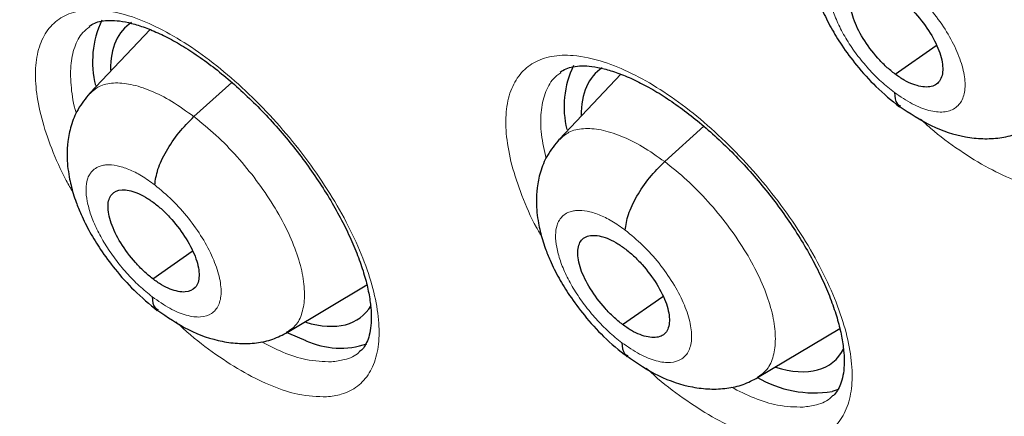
# Model space of a CAD drawing. Header units: millimetres. Extents: x 8 to 2427, y 12 to 2587.
# Tile 61 of 153: x 2253.04 to 2260.95, y 841.49 to 844.67. Entities that reach past the tile are written whole.
import ezdxf

# ---------------------------------------------------------------- set-up
doc = ezdxf.new("R2010")
doc.units = ezdxf.units.MM

msp = doc.modelspace()

# ---------------------------------------------------------------- linework, layer by layer
at = {"color": 7, "linetype": 'Continuous', "lineweight": 30}
for p, q in [((2254.0858, 844.5936), (2253.6033, 844.0832)), ((2260.0713, 844.236), (2260.4009, 844.4657)), ((2257.8675, 844.2353), (2257.3745, 843.7138)), ((2254.439, 843.8944), (2254.7426, 844.1695)), ((2258.2199, 843.5329), (2258.5338, 843.8173)), ((2254.1074, 842.5921), (2254.425, 842.8134)), ((2255.1888, 842.1613), (2255.8268, 842.5426)), ((2257.8807, 842.2245), (2258.204, 842.4498)), ((2258.9667, 841.7974), (2259.6257, 842.1914)), ((2259.6135, 841.7033), (2259.565, 841.6866))]:
    msp.add_line(p, q, dxfattribs=at)
at = {"color": 7, "linetype": 'Continuous', "lineweight": 30, "flags": 128}
msp.add_lwpolyline([(2255.3388, 842.094), (2255.2, 842.1528), (2255.1809, 842.1621)], dxfattribs=at)
at = {"color": 7, "linetype": 'Continuous', "lineweight": 30}
for centre, radius, start, end in [((2254.4132, 844.3353), 0.789, 154.96959, 194.02922), ((2258.1938, 843.9719), 0.7818, 154.81418, 193.43795), ((2255.6148, 842.7065), 0.6719, 245.73974, 288.51359), ((2259.421, 842.5792), 0.9041, 239.40502, 279.16334)]:
    msp.add_arc(centre, radius, start, end, dxfattribs=at)
for centre, major_axis, ratio, start_param, end_param in [((2254.8463, 843.4584), (-0.9366, 1.1733), 0.456117, 6.233046, 6.798294), ((2258.6302, 843.0936), (-0.9393, 1.1736), 0.45498, 6.234675, 6.803743), ((2254.8463, 843.4584), (-0.9366, 1.1733), 0.456117, 2.561546, 3.315003), ((2258.6302, 843.0936), (-0.9393, 1.1736), 0.45498, 2.546514, 3.34554)]:
    msp.add_ellipse(centre, major_axis=major_axis, ratio=ratio, start_param=start_param, end_param=end_param, dxfattribs=at)
for points, knots in [([(2288.0503, 824.6763), (2288.1269, 824.7361), (2288.2775, 824.8535), (2288.4806, 825.0208), (2288.6607, 825.1746), (2288.8177, 825.3137), (2288.9638, 825.4475), (2289.0972, 825.5735), (2289.2228, 825.6957), (2289.345, 825.8181), (2289.4737, 825.9508), (2289.6062, 826.0922), (2289.734, 826.2331), (2289.849, 826.3642), (2289.9515, 826.4843), (2290.0679, 826.6244), (2290.1985, 826.787), (2290.3458, 826.9783), (2290.4891, 827.1726), (2290.6306, 827.373), (2290.7697, 827.579), (2290.9055, 827.7893), (2291.037, 828.0027), (2291.1659, 828.2216), (2291.2974, 828.456), (2291.4365, 828.7169), (2291.5852, 829.0133), (2291.7437, 829.3515), (2291.9012, 829.7146), (2292.0488, 830.0845), (2292.1773, 830.4338), (2292.2784, 830.7304), (2292.3557, 830.9721), (2292.4124, 831.158), (2292.4602, 831.3214), (2292.5042, 831.4775), (2292.5553, 831.6659), (2292.618, 831.9097), (2292.6918, 832.2194), (2292.7802, 832.6261), (2292.8745, 833.1218), (2292.9657, 833.696), (2293.0419, 834.2881), (2293.0956, 834.8277), (2293.1323, 835.31), (2293.1566, 835.7301), (2293.1732, 836.1431), (2293.1823, 836.5291), (2293.1854, 836.8681), (2293.1847, 837.1381), (2293.1823, 837.3449), (2293.1797, 837.4972), (2293.1765, 837.6356), (2293.1726, 837.7817), (2293.1669, 837.955), (2293.1577, 838.1891), (2293.143, 838.4935), (2293.12, 838.8749), (2293.0894, 839.2907), (2293.0456, 839.7936), (2292.9871, 840.3578), (2292.9141, 840.9549), (2292.8387, 841.5001), (2292.7634, 841.9942), (2292.6858, 842.4641), (2292.5909, 842.9994), (2292.4694, 843.6326), (2292.3099, 844.3926), (2292.1204, 845.2206), (2291.8969, 846.118), (2291.6457, 847.0478), (2291.367, 848.0058), (2291.0614, 848.9873), (2290.7155, 850.0275), (2290.3558, 851.0435), (2289.9934, 852.0135), (2289.6437, 852.9078), (2289.2873, 853.7823), (2288.8813, 854.7412), (2288.4253, 855.7741), (2287.9195, 856.87), (2287.4236, 857.9027), (2286.9418, 858.8709), (2286.4905, 859.7493), (2286.0724, 860.5411), (2285.6892, 861.2496), (2285.3273, 861.9046), (2284.9746, 862.5306), (2284.6127, 863.161), (2284.2234, 863.8265), (2283.7857, 864.5599), (2283.2955, 865.3637), (2282.7482, 866.24), (2282.1559, 867.1652), (2281.5167, 868.1382), (2280.8512, 869.1246), (2280.1614, 870.1205), (2279.4496, 871.122), (2278.701, 872.1479), (2277.9256, 873.1826), (2277.1342, 874.211), (2276.3308, 875.228), (2275.4148, 876.3579), (2274.3813, 877.5944), (2273.2257, 878.929), (2272.0535, 880.2361), (2270.8859, 881.4928), (2269.7254, 882.6993), (2268.5742, 883.856), (2267.6238, 884.7788), (2266.8956, 885.4681), (2266.4087, 885.922), (2265.9673, 886.3279), (2265.572, 886.6867), (2265.2232, 886.9998), (2264.9211, 887.2682), (2264.6662, 887.4928), (2264.4586, 887.6744), (2264.2983, 887.8138), (2264.1908, 887.9069), (2264.1071, 887.9792), (2264.0157, 888.058), (2263.8798, 888.1747), (2263.6986, 888.3296), (2263.4819, 888.5137), (2263.2404, 888.7173), (2262.8983, 889.0035), (2262.4434, 889.3793), (2261.8625, 889.8509), (2261.2277, 890.3562), (2260.5543, 890.8807), (2259.8712, 891.4004), (2259.1717, 891.9205), (2258.474, 892.4266), (2257.7829, 892.9151), (2257.1395, 893.3589), (2256.5431, 893.7605), (2255.9838, 894.1289), (2255.4492, 894.4732), (2254.9276, 894.802), (2254.4517, 895.0953), (2254.018, 895.3572), (2253.6288, 895.5885), (2253.3716, 895.7374), (2253.2458, 895.8103)], [0, 0, 0, 0, 0.004217, 0.008284, 0.012222, 0.015958, 0.01932, 0.022303, 0.025139, 0.027883, 0.031143, 0.034732, 0.038073, 0.041127, 0.043894, 0.046373, 0.050715, 0.054906, 0.059201, 0.0636, 0.068057, 0.072537, 0.07702, 0.081477, 0.086091, 0.091338, 0.09724, 0.103711, 0.111091, 0.117983, 0.124387, 0.130251, 0.133986, 0.137258, 0.140065, 0.142547, 0.145406, 0.149865, 0.155135, 0.161218, 0.17036, 0.179656, 0.189007, 0.198414, 0.204715, 0.211041, 0.217366, 0.223116, 0.228044, 0.232152, 0.234803, 0.236946, 0.238693, 0.240738, 0.243203, 0.246088, 0.250688, 0.256067, 0.262071, 0.267955, 0.27676, 0.285026, 0.291949, 0.298442, 0.304505, 0.31033, 0.319235, 0.32889, 0.339294, 0.350445, 0.362341, 0.373565, 0.385378, 0.397777, 0.410764, 0.421374, 0.431885, 0.442021, 0.451783, 0.465081, 0.47762, 0.4894, 0.500423, 0.51069, 0.519368, 0.527422, 0.534852, 0.541716, 0.548808, 0.556382, 0.564437, 0.573854, 0.583853, 0.594433, 0.605593, 0.617333, 0.628507, 0.64016, 0.652283, 0.664542, 0.676776, 0.688985, 0.701169, 0.717883, 0.734551, 0.751176, 0.767759, 0.783481, 0.799167, 0.814819, 0.821947, 0.828453, 0.834332, 0.839584, 0.844209, 0.848206, 0.851574, 0.854314, 0.856426, 0.857908, 0.858562, 0.859727, 0.86151, 0.863912, 0.866858, 0.870031, 0.873396, 0.88028, 0.88785, 0.896108, 0.905054, 0.914095, 0.922694, 0.932262, 0.941216, 0.949553, 0.957275, 0.964407, 0.97131, 0.978091, 0.98475, 0.989898, 0.995058, 1, 1, 1, 1]), ([(2244.9816, 888.4353), (2245.1042, 888.3641), (2245.4596, 888.1579), (2246.0501, 887.8045), (2246.7537, 887.3704), (2247.4596, 886.9208), (2248.1675, 886.4563), (2248.877, 885.9769), (2249.5878, 885.483), (2250.2995, 884.9748), (2251.0118, 884.4524), (2251.7244, 883.9163), (2252.4368, 883.3665), (2253.1487, 882.8034), (2253.8598, 882.2273), (2254.5697, 881.6384), (2255.2781, 881.037), (2255.9847, 880.4233), (2256.689, 879.7978), (2257.3908, 879.1607), (2258.0897, 878.5122), (2258.7854, 877.8528), (2259.4775, 877.1826), (2260.1657, 876.5021), (2260.8496, 875.8116), (2261.529, 875.1114), (2262.2035, 874.4018), (2262.8727, 873.6832), (2263.5364, 872.956), (2264.1942, 872.2204), (2264.8458, 871.4768), (2265.4909, 870.7256), (2266.1291, 869.9672), (2266.7603, 869.2019), (2267.384, 868.4301), (2267.9999, 867.6522), (2268.6079, 866.8685), (2269.2074, 866.0794), (2269.7984, 865.2853), (2270.3805, 864.4866), (2270.9534, 863.6837), (2271.5168, 862.8769), (2272.0705, 862.0667), (2272.6142, 861.2534), (2273.1477, 860.4374), (2273.6706, 859.6192), (2274.1827, 858.7991), (2274.6839, 857.9775), (2275.1738, 857.1548), (2275.6522, 856.3315), (2276.1189, 855.5079), (2276.5736, 854.6844), (2277.0162, 853.8614), (2277.4464, 853.0393), (2277.8641, 852.2186), (2278.269, 851.3996), (2278.6609, 850.5827), (2279.0396, 849.7683), (2279.4051, 848.9568), (2279.757, 848.1487), (2280.0953, 847.3443), (2280.4197, 846.544), (2280.7302, 845.7481), (2281.0265, 844.9572), (2281.3086, 844.1715), (2281.5763, 843.3915), (2281.8295, 842.6176), (2282.0681, 841.8501), (2282.2919, 841.0893), (2282.501, 840.3358), (2282.6951, 839.5898), (2282.8742, 838.8517), (2283.0383, 838.122), (2283.1872, 837.4008), (2283.3209, 836.6887), (2283.4394, 835.9858), (2283.5427, 835.2927), (2283.6306, 834.6096), (2283.7032, 833.9369), (2283.7605, 833.2749), (2283.8024, 832.6238), (2283.829, 831.9841), (2283.8402, 831.356), (2283.8362, 830.7398), (2283.8168, 830.1358), (2283.7823, 829.5443), (2283.7325, 828.9655), (2283.6676, 828.3998), (2283.5876, 827.8473), (2283.4925, 827.3082), (2283.3824, 826.7829), (2283.2575, 826.2715), (2283.1176, 825.7741), (2282.963, 825.2911), (2282.7936, 824.8225), (2282.6096, 824.3686), (2282.4109, 823.9295), (2282.1976, 823.5053), (2281.9698, 823.0963), (2281.7274, 822.7026), (2281.4707, 822.3243), (2281.1994, 821.9617), (2280.914, 821.6148), (2280.6139, 821.2845), (2280.3288, 820.9961), (2280.1377, 820.8254), (2280.0566, 820.753)], [0, 0, 0, 0, 0.005089, 0.014752, 0.024417, 0.034083, 0.043751, 0.053419, 0.063089, 0.07276, 0.082433, 0.092106, 0.10178, 0.111456, 0.121132, 0.130809, 0.140487, 0.150166, 0.159845, 0.169525, 0.179206, 0.188888, 0.19857, 0.208252, 0.217935, 0.227618, 0.237302, 0.246986, 0.25667, 0.266355, 0.27604, 0.285725, 0.29541, 0.305095, 0.31478, 0.324465, 0.33415, 0.343836, 0.353521, 0.363206, 0.37289, 0.382575, 0.392259, 0.401943, 0.411627, 0.42131, 0.430993, 0.440675, 0.450357, 0.460038, 0.469719, 0.479399, 0.489078, 0.498757, 0.508435, 0.518112, 0.527788, 0.537463, 0.547137, 0.556811, 0.566483, 0.576154, 0.585823, 0.595492, 0.605159, 0.614825, 0.624489, 0.634152, 0.643814, 0.653473, 0.663132, 0.672789, 0.682444, 0.692097, 0.701749, 0.7114, 0.721049, 0.730697, 0.740343, 0.749989, 0.759634, 0.769278, 0.778922, 0.788566, 0.79821, 0.807856, 0.817503, 0.827153, 0.836806, 0.846464, 0.856127, 0.865797, 0.875475, 0.885163, 0.894862, 0.904574, 0.9143, 0.924042, 0.933801, 0.943578, 0.953373, 0.963187, 0.97302, 0.982868, 0.992731, 1, 1, 1, 1]), ([(2250.4393, 868.9803), (2250.5283, 868.9107), (2250.7863, 868.7086), (2251.213, 868.364), (2251.7191, 867.9427), (2252.2239, 867.5087), (2252.727, 867.0626), (2253.228, 866.6049), (2253.7263, 866.1359), (2254.2214, 865.6561), (2254.7128, 865.1659), (2255.2001, 864.6659), (2255.6827, 864.1564), (2256.1603, 863.638), (2256.6322, 863.1112), (2257.0981, 862.5765), (2257.5575, 862.0344), (2258.0099, 861.4853), (2258.455, 860.9299), (2258.8922, 860.3687), (2259.3212, 859.8022), (2259.7416, 859.2309), (2260.1529, 858.6555), (2260.5547, 858.0765), (2260.9468, 857.4944), (2261.3286, 856.9098), (2261.6999, 856.3233), (2262.0603, 855.7355), (2262.4094, 855.1469), (2262.7469, 854.5581), (2263.0726, 853.9698), (2263.3861, 853.3824), (2263.6871, 852.7966), (2263.9753, 852.213), (2264.2506, 851.6321), (2264.5126, 851.0546), (2264.7611, 850.4809), (2264.9959, 849.9119), (2265.2169, 849.3479), (2265.4238, 848.7896), (2265.6165, 848.2375), (2265.7948, 847.6923), (2265.9587, 847.1545), (2266.108, 846.6247), (2266.2426, 846.1034), (2266.3625, 845.5912), (2266.4678, 845.0886), (2266.5582, 844.5962), (2266.634, 844.1145), (2266.6951, 843.6439), (2266.7416, 843.185), (2266.7736, 842.7382), (2266.7913, 842.304), (2266.7947, 841.8827), (2266.784, 841.4748), (2266.7595, 841.0807), (2266.7214, 840.7005), (2266.6697, 840.3346), (2266.6049, 839.9831), (2266.5271, 839.6462), (2266.4365, 839.324), (2266.3331, 839.0163), (2266.2172, 838.7233), (2266.0886, 838.4446), (2265.9472, 838.1802), (2265.7927, 837.9298), (2265.6247, 837.6934), (2265.4428, 837.4706), (2265.2457, 837.2629), (2265.0779, 837.1048), (2264.9707, 837.0219), (2264.9392, 836.9974)], [0, 0, 0, 0, 0.007711, 0.022364, 0.037024, 0.051691, 0.066366, 0.081048, 0.095735, 0.110428, 0.125125, 0.139827, 0.154532, 0.16924, 0.183951, 0.198664, 0.213378, 0.228094, 0.24281, 0.257526, 0.272242, 0.286956, 0.301669, 0.31638, 0.331089, 0.345794, 0.360496, 0.375193, 0.389886, 0.404574, 0.419255, 0.43393, 0.448599, 0.463259, 0.477911, 0.492554, 0.507187, 0.52181, 0.536422, 0.551021, 0.565608, 0.580182, 0.594742, 0.609288, 0.623819, 0.638334, 0.652834, 0.667318, 0.681788, 0.696242, 0.710684, 0.725114, 0.739535, 0.75395, 0.768364, 0.782781, 0.797209, 0.811655, 0.826132, 0.840654, 0.855237, 0.869902, 0.884673, 0.899577, 0.914643, 0.929903, 0.945383, 0.961102, 0.977061, 0.993236, 1, 1, 1, 1]), ([(2259.583, 846.2733), (2259.5971, 846.2832), (2259.6244, 846.3024), (2259.6831, 846.3208), (2259.7537, 846.3297), (2259.8375, 846.3267), (2259.9355, 846.3102), (2260.0467, 846.2781), (2260.1673, 846.2302), (2260.2958, 846.1667), (2260.4299, 846.0879), (2260.5678, 845.994), (2260.7072, 845.8864), (2260.8462, 845.7667), (2260.9827, 845.6355), (2261.1148, 845.4952), (2261.2408, 845.3475), (2261.3587, 845.1942), (2261.4672, 845.0375), (2261.5649, 844.8796), (2261.6503, 844.7227), (2261.7225, 844.5689), (2261.781, 844.4206), (2261.8248, 844.2805), (2261.854, 844.1504), (2261.8692, 844.0322), (2261.8709, 843.9293), (2261.8607, 843.8421), (2261.8406, 843.7702), (2261.8125, 843.7162), (2261.7886, 843.6836), (2261.7688, 843.6707), (2261.7637, 843.6673)], [0, 0, 0, 0, 0.0366497, 0.0710875, 0.1040491, 0.1352142, 0.1685503, 0.2016641, 0.23507, 0.2684694, 0.3025013, 0.3367005, 0.3708301, 0.405482, 0.4400621, 0.4746409, 0.5095564, 0.5441943, 0.5788248, 0.6136973, 0.648105, 0.6824234, 0.7169385, 0.7507629, 0.7843296, 0.8181346, 0.851133, 0.8837598, 0.917511, 0.9517381, 0.98745, 1, 1, 1, 1]), ([(2259.5665, 845.7266), (2259.5315, 845.6838), (2259.4657, 845.6032), (2259.4101, 845.4652), (2259.3833, 845.3382), (2259.3766, 845.2171), (2259.3845, 845.1081), (2259.4019, 845.0083), (2259.4234, 844.9242), (2259.4503, 844.8402), (2259.4905, 844.7374), (2259.5536, 844.6088), (2259.6458, 844.4585), (2259.7652, 844.298), (2259.9217, 844.123), (2260.0428, 844.0253), (2260.1072, 843.9733)], [0, 0, 0, 0, 0.086804, 0.163182, 0.229265, 0.285475, 0.346375, 0.396874, 0.439655, 0.476291, 0.52958, 0.608632, 0.684798, 0.775432, 0.880425, 1, 1, 1, 1]), ([(2260.0713, 844.236), (2260.0471, 844.2553), (2259.9987, 844.2937), (2259.9073, 844.3884), (2259.8076, 844.5218), (2259.7275, 844.6858), (2259.7042, 844.8272), (2259.7368, 844.9268), (2259.8249, 844.9653), (2259.929, 844.9466), (2260.0225, 844.9033), (2260.071, 844.8694), (2260.0953, 844.8524)], [0, 0, 0, 0, 0.062837, 0.125539, 0.250831, 0.375527, 0.500003, 0.624476, 0.74917, 0.874462, 0.937164, 1, 1, 1, 1]), ([(2260.0953, 844.8524), (2260.1195, 844.8331), (2260.1679, 844.7947), (2260.2593, 844.7), (2260.359, 844.5666), (2260.4391, 844.4026), (2260.4624, 844.2612), (2260.4297, 844.1616), (2260.3417, 844.1231), (2260.2376, 844.1418), (2260.1441, 844.1851), (2260.0956, 844.2191), (2260.0713, 844.236)], [0, 0, 0, 0, 0.062837, 0.125539, 0.250831, 0.375527, 0.500003, 0.624476, 0.74917, 0.874462, 0.937164, 1, 1, 1, 1]), ([(2253.5981, 844.6203), (2253.6114, 844.6298), (2253.6363, 844.6475), (2253.6929, 844.6636), (2253.7602, 844.6702), (2253.841, 844.6653), (2253.9363, 844.6467), (2254.0448, 844.6128), (2254.1631, 844.5631), (2254.2895, 844.4977), (2254.4217, 844.4173), (2254.5579, 844.3217), (2254.696, 844.2126), (2254.8336, 844.0916), (2254.9692, 843.9593), (2255.1006, 843.818), (2255.2261, 843.6697), (2255.3438, 843.5159), (2255.4523, 843.359), (2255.5504, 843.201), (2255.6364, 843.0443), (2255.7094, 842.891), (2255.769, 842.7433), (2255.8141, 842.604), (2255.8447, 842.475), (2255.8615, 842.3582), (2255.8649, 842.257), (2255.8564, 842.1719), (2255.8385, 842.1027), (2255.8133, 842.052), (2255.792, 842.0222), (2255.7741, 842.0103), (2255.769, 842.007)], [0, 0, 0, 0, 0.039337, 0.073299, 0.10587, 0.136736, 0.169733, 0.202615, 0.235865, 0.269159, 0.303112, 0.337251, 0.371333, 0.405944, 0.440488, 0.475033, 0.509919, 0.544534, 0.579139, 0.613989, 0.648384, 0.682683, 0.717174, 0.750977, 0.784503, 0.818228, 0.851111, 0.883555, 0.917018, 0.950865, 0.986061, 1, 1, 1, 1]), ([(2257.3805, 844.2512), (2257.3951, 844.2614), (2257.4221, 844.2803), (2257.4822, 844.2974), (2257.5519, 844.3044), (2257.6351, 844.2997), (2257.7325, 844.2813), (2257.843, 844.2475), (2257.9631, 844.1978), (2258.0911, 844.1326), (2258.2247, 844.0523), (2258.3622, 843.9568), (2258.5012, 843.8479), (2258.6397, 843.727), (2258.7758, 843.595), (2258.9075, 843.4539), (2259.0331, 843.3058), (2259.1507, 843.1523), (2259.259, 842.9955), (2259.3565, 842.8379), (2259.4417, 842.6815), (2259.5138, 842.5284), (2259.5723, 842.3811), (2259.6161, 842.2422), (2259.6454, 842.1136), (2259.6608, 841.9971), (2259.6628, 841.8963), (2259.653, 841.8113), (2259.6337, 841.7418), (2259.6069, 841.6907), (2259.5849, 841.6606), (2259.5666, 841.6489), (2259.5622, 841.6461)], [0, 0, 0, 0, 0.040341, 0.074387, 0.107058, 0.138034, 0.171128, 0.204139, 0.237423, 0.27083, 0.304842, 0.338972, 0.373133, 0.407776, 0.442334, 0.476904, 0.511811, 0.546422, 0.581045, 0.615908, 0.65028, 0.684587, 0.71908, 0.752846, 0.786378, 0.820111, 0.852991, 0.885509, 0.919141, 0.953219, 0.988862, 1, 1, 1, 1]), ([(2253.6024, 844.0827), (2253.5684, 844.041), (2253.504, 843.9622), (2253.4497, 843.827), (2253.4233, 843.7015), (2253.4161, 843.5622), (2253.4309, 843.4241), (2253.4619, 843.2973), (2253.4954, 843.1963), (2253.5364, 843.0941), (2253.5998, 842.9669), (2253.6914, 842.8182), (2253.8093, 842.6594), (2253.963, 842.4861), (2254.0814, 842.3885), (2254.1445, 842.3365)], [0, 0, 0, 0, 0.084802, 0.160116, 0.226029, 0.282906, 0.373144, 0.44204, 0.478941, 0.532252, 0.611036, 0.686814, 0.776905, 0.881216, 1, 1, 1, 1]), ([(2260.0657, 844.0884), (2260.0675, 844.0533), (2260.0702, 844.0025), (2260.1034, 843.9866), (2260.1136, 843.9817)], [0, 0, 0, 0, 0.693311, 1, 1, 1, 1]), ([(2260.104, 843.9795), (2260.1882, 843.9226), (2260.3584, 843.8077), (2260.591, 843.7348), (2260.7757, 843.7139), (2260.9122, 843.7213), (2261.0433, 843.7505), (2261.1223, 843.7915), (2261.1616, 843.8119)], [0, 0, 0, 0, 0.244004, 0.493538, 0.620302, 0.747414, 0.874176, 1, 1, 1, 1]), ([(2254.1241, 843.3456), (2254.1296, 843.386), (2254.1407, 843.4666), (2254.212, 843.6175), (2254.3143, 843.7699), (2254.3974, 843.8529), (2254.439, 843.8944)], [0, 0, 0, 0, 0.2506314, 0.5004075, 0.7496384, 1, 1, 1, 1]), ([(2257.3736, 843.7133), (2257.3391, 843.671), (2257.2741, 843.5915), (2257.2193, 843.4549), (2257.1928, 843.3287), (2257.1856, 843.1897), (2257.2001, 843.0524), (2257.2306, 842.9269), (2257.2634, 842.8271), (2257.3041, 842.7249), (2257.3676, 842.5973), (2257.4597, 842.4482), (2257.5785, 842.2889), (2257.7339, 842.1152), (2257.8537, 842.0177), (2257.9176, 841.9658)], [0, 0, 0, 0, 0.085761, 0.161595, 0.227615, 0.28421, 0.37303, 0.441012, 0.477746, 0.531026, 0.609919, 0.685871, 0.776212, 0.880842, 1, 1, 1, 1]), ([(2257.9028, 842.9823), (2257.9086, 843.0229), (2257.9202, 843.104), (2257.9922, 843.2554), (2258.0949, 843.4081), (2258.1782, 843.4912), (2258.2199, 843.5329)], [0, 0, 0, 0, 0.25021, 0.500221, 0.749782, 1, 1, 1, 1]), ([(2254.1074, 842.5921), (2254.0835, 842.6115), (2254.0356, 842.6504), (2253.9448, 842.7456), (2253.8453, 842.8791), (2253.7644, 843.0425), (2253.7394, 843.1825), (2253.7696, 843.2801), (2253.8549, 843.3164), (2253.9568, 843.296), (2254.0488, 843.2515), (2254.0967, 843.2171), (2254.1207, 843.1998)], [0, 0, 0, 0, 0.0628363, 0.1255352, 0.2508226, 0.3755245, 0.5000047, 0.6244805, 0.7491785, 0.874466, 0.9371646, 1, 1, 1, 1]), ([(2254.1207, 843.1998), (2254.1447, 843.1804), (2254.1926, 843.1415), (2254.2834, 843.0463), (2254.3828, 842.9128), (2254.4638, 842.7494), (2254.4888, 842.6095), (2254.4586, 842.5118), (2254.3733, 842.4755), (2254.2713, 842.4959), (2254.1794, 842.5404), (2254.1314, 842.5748), (2254.1074, 842.5921)], [0, 0, 0, 0, 0.062836, 0.125535, 0.250822, 0.375524, 0.500005, 0.62448, 0.749178, 0.874466, 0.937165, 1, 1, 1, 1]), ([(2257.8807, 842.2245), (2257.8566, 842.2438), (2257.8084, 842.2824), (2257.7171, 842.3772), (2257.6173, 842.5104), (2257.5365, 842.6739), (2257.5121, 842.8144), (2257.5434, 842.9129), (2257.63, 842.9503), (2257.7331, 842.9307), (2257.8259, 842.8869), (2257.8742, 842.8528), (2257.8984, 842.8357)], [0, 0, 0, 0, 0.062837, 0.125538, 0.250827, 0.375527, 0.500006, 0.624479, 0.749174, 0.874464, 0.937164, 1, 1, 1, 1]), ([(2257.8984, 842.8357), (2257.9225, 842.8164), (2257.9707, 842.7778), (2258.062, 842.683), (2258.1618, 842.5497), (2258.2426, 842.3863), (2258.267, 842.2458), (2258.2357, 842.1472), (2258.1491, 842.1099), (2258.046, 842.1295), (2257.9532, 842.1733), (2257.9049, 842.2074), (2257.8807, 842.2245)], [0, 0, 0, 0, 0.062837, 0.125538, 0.250827, 0.375527, 0.500006, 0.624479, 0.749174, 0.874464, 0.937164, 1, 1, 1, 1]), ([(2254.1044, 842.4465), (2254.1067, 842.4116), (2254.1098, 842.3636), (2254.1418, 842.3488), (2254.1506, 842.3447)], [0, 0, 0, 0, 0.7262, 1, 1, 1, 1]), ([(2254.1417, 842.3426), (2254.2245, 842.285), (2254.3921, 842.1685), (2254.6221, 842.0921), (2254.8057, 842.0683), (2254.9419, 842.0737), (2255.0731, 842.1015), (2255.1519, 842.1422), (2255.1913, 842.1625)], [0, 0, 0, 0, 0.242849, 0.492012, 0.6189, 0.74632, 0.873552, 1, 1, 1, 1]), ([(2257.8766, 842.0781), (2257.8788, 842.0431), (2257.8818, 841.9939), (2257.9143, 841.9786), (2257.9238, 841.9742)], [0, 0, 0, 0, 0.711067, 1, 1, 1, 1]), ([(2257.9146, 841.9719), (2257.9982, 841.9148), (2258.1673, 841.7992), (2258.3988, 841.7247), (2258.5831, 841.7025), (2258.7196, 841.7089), (2258.8508, 841.7375), (2258.9298, 841.7783), (2258.9691, 841.7987)], [0, 0, 0, 0, 0.243389, 0.492744, 0.619582, 0.74686, 0.873865, 1, 1, 1, 1])]:
    msp.add_open_spline(points, degree=3, knots=knots, dxfattribs=at)
at = {"color": 252, "linetype": 'Continuous', "lineweight": 0}
for points, knots in [([(2252.301, 895.7193), (2253.2899, 895.1254), (2255.2679, 893.9376), (2258.2747, 891.831), (2261.281, 889.5067), (2264.2678, 886.9586), (2267.2105, 884.2133), (2270.0864, 881.2903), (2272.8728, 878.2132), (2275.5479, 875.0059), (2278.0909, 871.6934), (2280.4818, 868.3018), (2282.7019, 864.8576), (2284.7338, 861.3877), (2286.5616, 857.9194), (2288.1709, 854.4798), (2289.5492, 851.0957), (2290.6858, 847.7938), (2291.5716, 844.5999), (2292.1997, 841.5389), (2292.5654, 838.6349), (2292.6655, 835.9106), (2292.4996, 833.3871), (2292.0682, 831.085), (2291.3772, 829.0194), (2290.4231, 827.2175), (2289.3272, 825.7592), (2288.4424, 825.0394), (2288.0506, 824.7208)], [0, 0, 0, 0, 0.038768, 0.077536, 0.116305, 0.155073, 0.193841, 0.232609, 0.271377, 0.310146, 0.348914, 0.387682, 0.42645, 0.465219, 0.503987, 0.542755, 0.581523, 0.620291, 0.65906, 0.697828, 0.736596, 0.775364, 0.814132, 0.852901, 0.891669, 0.930437, 0.969205, 1, 1, 1, 1]), ([(2261.4911, 843.2974), (2261.5336, 843.3035), (2261.6314, 843.3175), (2261.7541, 843.3838), (2261.8549, 843.494), (2261.9171, 843.6444), (2261.9411, 843.8281), (2261.9244, 844.0416), (2261.8692, 844.2778), (2261.7754, 844.5306), (2261.6472, 844.7924), (2261.4869, 845.0561), (2261.3001, 845.3142), (2261.0913, 845.559), (2260.867, 845.7842), (2260.6331, 845.9826), (2260.3966, 846.1495), (2260.1642, 846.279), (2259.9239, 846.3761), (2259.704, 846.4206), (2259.514, 846.4104), (2259.367, 846.3577), (2259.2539, 846.2615), (2259.1765, 846.1262), (2259.1385, 845.9541), (2259.1395, 845.7514), (2259.1804, 845.5228), (2259.2614, 845.2755), (2259.3427, 845.0817), (2259.4052, 844.9726), (2259.4175, 844.9511)], [0, 0, 0, 0, 0.0281515, 0.0648337, 0.101516, 0.1381911, 0.1748662, 0.2115394, 0.2482125, 0.2848898, 0.321567, 0.3582526, 0.3949382, 0.4316326, 0.4683271, 0.5050273, 0.5417274, 0.5784273, 0.6151273, 0.660926, 0.6976037, 0.7342813, 0.7709592, 0.8076371, 0.844311, 0.8809848, 0.9176586, 0.9543325, 0.991012, 1, 1, 1, 1]), ([(2260.4215, 845.5534), (2260.4815, 845.5059), (2260.6015, 845.411), (2260.7726, 845.2358), (2260.9291, 845.0464), (2261.0655, 844.8466), (2261.1756, 844.6449), (2261.2554, 844.4489), (2261.3007, 844.2668), (2261.312, 844.1044), (2261.2885, 843.9685), (2261.2384, 843.8668), (2261.1816, 843.83), (2261.1565, 843.8138)], [0, 0, 0, 0, 0.0928468, 0.1855702, 0.2783328, 0.3710618, 0.4637796, 0.5564181, 0.6490083, 0.7417213, 0.8344338, 0.9270228, 1, 1, 1, 1]), ([(2260.0657, 844.0884), (2260.0297, 844.1168), (2259.958, 844.1734), (2259.8557, 844.2782), (2259.7623, 844.3914), (2259.681, 844.5106), (2259.6154, 844.6311), (2259.5682, 844.7482), (2259.5399, 844.8579), (2259.5311, 844.9566), (2259.5419, 845.0275), (2259.5595, 845.0652), (2259.5705, 845.0818), (2259.5766, 845.0898), (2259.5812, 845.095), (2259.5847, 845.0988), (2259.5889, 845.1035), (2259.6047, 845.1194), (2259.6333, 845.1388), (2259.6724, 845.1519), (2259.7229, 845.1592), (2259.7915, 845.155), (2259.8884, 845.1263), (2259.9931, 845.0767), (2260.0652, 845.0258), (2260.1012, 845.0003)], [0, 0, 0, 0, 0.062597, 0.124981, 0.187342, 0.249637, 0.311873, 0.37428, 0.436897, 0.499551, 0.562198, 0.597242, 0.606419, 0.615593, 0.624763, 0.625398, 0.629925, 0.642074, 0.687314, 0.725162, 0.749877, 0.812377, 0.874895, 0.93737, 1, 1, 1, 1]), ([(2260.1012, 845.0003), (2260.149, 844.9615), (2260.2445, 844.8839), (2260.3765, 844.7362), (2260.4886, 844.5776), (2260.5731, 844.4161), (2260.6242, 844.2635), (2260.6385, 844.13), (2260.6149, 844.0247), (2260.5551, 843.9549), (2260.4632, 843.9252), (2260.3454, 843.9381), (2260.2097, 843.9904), (2260.1137, 844.0557), (2260.0657, 844.0884)], [0, 0, 0, 0, 0.0833343, 0.1666653, 0.2499976, 0.3333281, 0.416663, 0.5000003, 0.5833344, 0.6666731, 0.7500027, 0.8333348, 0.9166656, 1, 1, 1, 1]), ([(2255.5044, 841.6429), (2255.5445, 841.648), (2255.6384, 841.6599), (2255.7565, 841.7222), (2255.8534, 841.8285), (2255.912, 841.9753), (2255.9328, 842.1558), (2255.9134, 842.3666), (2255.856, 842.6005), (2255.7606, 842.8518), (2255.6314, 843.1127), (2255.4707, 843.376), (2255.2843, 843.6344), (2255.0765, 843.8802), (2254.8539, 844.107), (2254.6224, 844.3074), (2254.3889, 844.4769), (2254.1598, 844.6094), (2253.9237, 844.7101), (2253.7082, 844.7586), (2253.5227, 844.7528), (2253.3798, 844.704), (2253.2706, 844.6117), (2253.1969, 844.48), (2253.1622, 844.3113), (2253.1661, 844.1115), (2253.2095, 843.8853), (2253.292, 843.6399), (2253.3797, 843.4367), (2253.4488, 843.3174), (2253.4672, 843.2857)], [0, 0, 0, 0, 0.027236, 0.06378, 0.100324, 0.136874, 0.173425, 0.209985, 0.246545, 0.283112, 0.31968, 0.356249, 0.392818, 0.429383, 0.465948, 0.502504, 0.539061, 0.575609, 0.612157, 0.657722, 0.69427, 0.730818, 0.767366, 0.803914, 0.840467, 0.877021, 0.913584, 0.950146, 0.986715, 1, 1, 1, 1]), ([(2253.4943, 843.9214), (2253.494, 843.9224), (2253.4693, 843.9961), (2253.4507, 844.1279), (2253.4433, 844.308), (2253.4759, 844.4569), (2253.5284, 844.5623), (2253.5822, 844.6023), (2253.6019, 844.617)], [0, 0, 0, 0, 0.002945, 0.220719, 0.438437, 0.656155, 0.873833, 1, 1, 1, 1]), ([(2259.2937, 841.2789), (2259.335, 841.2844), (2259.4309, 841.2974), (2259.5512, 841.3617), (2259.65, 841.4698), (2259.7102, 841.6182), (2259.7323, 841.8001), (2259.7139, 842.0119), (2259.6572, 842.2466), (2259.5622, 842.4982), (2259.433, 842.7592), (2259.272, 843.0223), (2259.0849, 843.2802), (2258.8761, 843.5251), (2258.6522, 843.7508), (2258.4191, 843.9498), (2258.1837, 844.1178), (2257.9526, 844.2485), (2257.7141, 844.3473), (2257.4962, 844.3936), (2257.3084, 844.3856), (2257.1635, 844.3348), (2257.0525, 844.2407), (2256.9771, 844.1073), (2256.941, 843.9371), (2256.9438, 843.7362), (2256.9862, 843.5091), (2257.0685, 843.2631), (2257.1528, 843.066), (2257.2181, 842.953), (2257.2329, 842.9275)], [0, 0, 0, 0, 0.027717, 0.064342, 0.100967, 0.137592, 0.174216, 0.210847, 0.247478, 0.284118, 0.320757, 0.357405, 0.394053, 0.430705, 0.467357, 0.504006, 0.540656, 0.577298, 0.613941, 0.659645, 0.696269, 0.732894, 0.769519, 0.806143, 0.842769, 0.879395, 0.916029, 0.952662, 0.989305, 1, 1, 1, 1]), ([(2257.2673, 843.5574), (2257.2527, 843.6231), (2257.223, 843.7575), (2257.2221, 843.9335), (2257.2546, 844.0845), (2257.3092, 844.1914), (2257.3641, 844.2326), (2257.3845, 844.2478)], [0, 0, 0, 0, 0.210437, 0.430581, 0.650725, 0.870875, 1, 1, 1, 1]), ([(2253.6053, 844.0807), (2253.6279, 844.1015), (2253.6773, 844.1468), (2253.7896, 844.1705), (2253.9295, 844.1593), (2254.0887, 844.1081), (2254.2606, 844.023), (2254.3795, 843.9373), (2254.439, 843.8944)], [0, 0, 0, 0, 0.1445925, 0.3156029, 0.4866347, 0.6577286, 0.8287496, 1, 1, 1, 1]), ([(2254.439, 843.8944), (2254.4984, 843.8464), (2254.617, 843.7505), (2254.787, 843.5743), (2254.943, 843.3844), (2255.0794, 843.1847), (2255.1901, 842.9835), (2255.2712, 842.7886), (2255.3185, 842.6081), (2255.3322, 842.4477), (2255.3115, 842.3141), (2255.2645, 842.215), (2255.2099, 842.1799), (2255.1861, 842.1645)], [0, 0, 0, 0, 0.092937, 0.185748, 0.278599, 0.371417, 0.464223, 0.556951, 0.649631, 0.742432, 0.835233, 0.927911, 1, 1, 1, 1]), ([(2260.2742, 843.8754), (2260.3008, 843.8509), (2260.4037, 843.7558), (2260.5898, 843.6202), (2260.8244, 843.474), (2261.0506, 843.3705), (2261.281, 843.2994), (2261.4164, 843.2981), (2261.4911, 843.2974)], [0, 0, 0, 0, 0.0622965, 0.2415199, 0.4207431, 0.5999563, 0.7791694, 1, 1, 1, 1]), ([(2257.3764, 843.7113), (2257.3996, 843.7326), (2257.4501, 843.7789), (2257.5642, 843.8039), (2257.7058, 843.794), (2257.8667, 843.7442), (2258.0401, 843.6603), (2258.1599, 843.5754), (2258.2199, 843.5329)], [0, 0, 0, 0, 0.1453713, 0.3162262, 0.4871021, 0.6580406, 0.8289068, 1, 1, 1, 1]), ([(2254.1044, 842.4465), (2254.0688, 842.4752), (2253.9978, 842.5324), (2253.8962, 842.6378), (2253.8032, 842.7513), (2253.7219, 842.8706), (2253.6559, 842.9907), (2253.6079, 843.1071), (2253.5785, 843.2159), (2253.5683, 843.3134), (2253.5777, 843.3832), (2253.5942, 843.4201), (2253.6046, 843.4362), (2253.6105, 843.444), (2253.6151, 843.4493), (2253.6213, 843.4563), (2253.6364, 843.4721), (2253.6638, 843.4905), (2253.7013, 843.5031), (2253.7502, 843.5099), (2253.8192, 843.5043), (2253.9142, 843.4741), (2254.0172, 843.4232), (2254.0884, 843.3715), (2254.1241, 843.3456)], [0, 0, 0, 0, 0.062597, 0.12498, 0.18734, 0.249635, 0.31187, 0.374275, 0.436891, 0.499545, 0.562188, 0.597232, 0.606409, 0.615582, 0.624752, 0.626544, 0.642255, 0.687304, 0.720941, 0.749872, 0.812375, 0.874894, 0.937369, 1, 1, 1, 1]), ([(2258.2199, 843.5329), (2258.2796, 843.4852), (2258.3991, 843.39), (2258.57, 843.2146), (2258.7266, 843.0252), (2258.8634, 842.8257), (2258.9741, 842.6246), (2259.0549, 842.4294), (2259.1016, 842.2484), (2259.1143, 842.0872), (2259.0924, 841.9526), (2259.0441, 841.8523), (2258.9884, 841.8164), (2258.964, 841.8006)], [0, 0, 0, 0, 0.092893, 0.185662, 0.27847, 0.371245, 0.464008, 0.556693, 0.64933, 0.742089, 0.834847, 0.927481, 1, 1, 1, 1]), ([(2254.1241, 843.3456), (2254.1714, 843.3064), (2254.2659, 843.228), (2254.3972, 843.0797), (2254.5093, 842.9211), (2254.5944, 842.7601), (2254.6467, 842.6086), (2254.6629, 842.4766), (2254.6416, 842.3732), (2254.5844, 842.3055), (2254.4952, 842.2778), (2254.3799, 842.2929), (2254.2465, 842.3469), (2254.1518, 842.4133), (2254.1044, 842.4465)], [0, 0, 0, 0, 0.083335, 0.166662, 0.249997, 0.333332, 0.416666, 0.499998, 0.583334, 0.66667, 0.750004, 0.833338, 0.916665, 1, 1, 1, 1]), ([(2257.8766, 842.0781), (2257.8408, 842.1065), (2257.7693, 842.1633), (2257.6672, 842.2683), (2257.5738, 842.3815), (2257.4923, 842.5006), (2257.4263, 842.6207), (2257.3785, 842.7373), (2257.3495, 842.8463), (2257.3398, 842.9443), (2257.3497, 843.0146), (2257.3667, 843.0518), (2257.3774, 843.0682), (2257.3834, 843.0761), (2257.3881, 843.0814), (2257.3944, 843.0885), (2257.4098, 843.1046), (2257.4377, 843.1233), (2257.4758, 843.1364), (2257.5253, 843.1437), (2257.5951, 843.1388), (2257.6912, 843.1094), (2257.7951, 843.0592), (2257.8669, 843.008), (2257.9028, 842.9823)], [0, 0, 0, 0, 0.062597, 0.124979, 0.187339, 0.249634, 0.31187, 0.374275, 0.436892, 0.499544, 0.562188, 0.597231, 0.606408, 0.615582, 0.624751, 0.626544, 0.642255, 0.687303, 0.72095, 0.749872, 0.812375, 0.874895, 0.93737, 1, 1, 1, 1]), ([(2257.9028, 842.9823), (2257.9504, 842.9434), (2258.0456, 842.8656), (2258.1775, 842.7178), (2258.2898, 842.5594), (2258.3749, 842.3984), (2258.427, 842.2465), (2258.4424, 842.114), (2258.4201, 842.0098), (2258.3617, 841.9411), (2258.2712, 841.9123), (2258.1546, 841.9263), (2258.0199, 841.9794), (2257.9244, 842.0452), (2257.8766, 842.0781)], [0, 0, 0, 0, 0.083337, 0.166672, 0.250006, 0.33334, 0.41667, 0.500005, 0.583336, 0.666667, 0.750002, 0.833337, 0.916667, 1, 1, 1, 1]), ([(2254.2943, 842.2463), (2254.3235, 842.2187), (2254.4285, 842.12), (2254.6154, 841.9798), (2254.8467, 841.8309), (2255.0692, 841.7242), (2255.2969, 841.6487), (2255.4302, 841.645), (2255.5044, 841.6429)], [0, 0, 0, 0, 0.0685667, 0.2458673, 0.4231677, 0.6004282, 0.7776887, 1, 1, 1, 1]), ([(2255.5437, 841.9243), (2255.4773, 841.9264), (2255.3581, 841.9303), (2255.1632, 841.9923), (2255.0381, 842.0565), (2254.9799, 842.0863)], [0, 0, 0, 0, 0.4013834, 0.7214121, 1, 1, 1, 1]), ([(2255.7695, 842.0067), (2255.7677, 842.0046), (2255.7376, 841.9705), (2255.662, 841.941), (2255.5791, 841.9293), (2255.5437, 841.9243)], [0, 0, 0, 0, 0.035991, 0.588337, 1, 1, 1, 1]), ([(2258.0721, 841.8743), (2258.1022, 841.8463), (2258.2086, 841.7474), (2258.3976, 841.6079), (2258.6309, 841.4606), (2258.8556, 841.3558), (2259.0848, 841.2827), (2259.2192, 841.2802), (2259.2937, 841.2789)], [0, 0, 0, 0, 0.0702019, 0.2475773, 0.4249524, 0.6022877, 0.7796228, 1, 1, 1, 1]), ([(2259.3319, 841.5603), (2259.2652, 841.5617), (2259.1448, 841.5643), (2258.9455, 841.6252), (2258.8159, 841.6899), (2258.754, 841.7208)], [0, 0, 0, 0, 0.3933946, 0.7099432, 1, 1, 1, 1]), ([(2259.5627, 841.6458), (2259.5609, 841.6439), (2259.5304, 841.6093), (2259.4532, 841.5786), (2259.3684, 841.5658), (2259.3319, 841.5603)], [0, 0, 0, 0, 0.032898, 0.583397, 1, 1, 1, 1])]:
    msp.add_open_spline(points, degree=3, knots=knots, dxfattribs=at)

doc.saveas('drawing.dxf')
